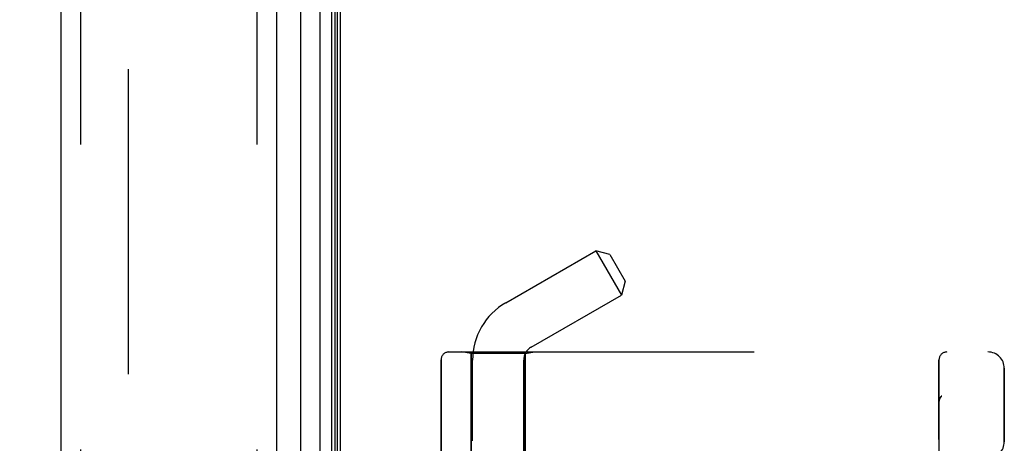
# Model space of a CAD drawing. Header units: inches. Extents: x 0 to 212, y 0 to 138.
# Tile 235 of 256: x 108.55 to 112.32, y 43.42 to 45.04. Entities that reach past the tile are written whole.
import ezdxf

# ---------------------------------------------------------------- set-up
doc = ezdxf.new("R2010")
doc.units = ezdxf.units.IN
doc.header["$LTSCALE"] = 11.6875
doc.header["$MEASUREMENT"] = 0
doc.linetypes.add('HIDDEN', pattern=[0.2, 0.1, -0.1])
doc.layers.get('0').update_dxf_attribs({"linetype": 'CONTINUOUS'})
for name, color, linetype in [('DEFAULT_2', 8, 'HIDDEN'), ('DIMENSIONS', 7, 'CONTINUOUS'), ('LEFTHAND_DOOR_ASSEMBLY', 7, 'CONTINUOUS'), ('RIGHTHAND_DOOR_ASSEMBLY', 7, 'CONTINUOUS')]:
    doc.layers.add(name, color=color, linetype=linetype)
doc.styles.get("Standard").update_dxf_attribs({"font": 'arial.ttf'})
doc.dimstyles.new('DIMSTYLE_1', dxfattribs={"dimtxt": 0.9375, "dimasz": 1.25, "dimexe": 0.09, "dimexo": 0.07, "dimgap": 0.0375, "dimtad": 0, "dimtih": 1, "dimtoh": 1, "dimzin": 4, "dimdsep": 46, "dimtxsty": 'Standard', "dimblk": '_FILLED', "dimblk1": '_FILLED', "dimblk2": '_FILLED', "dimcen": 0.09, "dimadec": 3, "dimazin": 1, "dimtfac": 1, "dimtdec": 3, "dimtofl": 0, "dimtmove": 0, "dimatfit": 3, "dimldrblk": '_FILLED', "dimfxl": 0, "dimtolj": 1, "dimtzin": 4, "dimarcsym": 0})

# ---------------------------------------------------------------- blocks, each defined once
blk = doc.blocks.new('_FILLED')
at = {"color": 0, "linetype": 'ByBlock'}
blk.add_solid([(0, 0), (-1, 0.2), (-1, -0.2)], dxfattribs=at)
blk = doc.blocks.new('*D12')
at = {"layer": 'DIMENSIONS', "color": 2, "linetype": 'Continuous'}
for p, q in [((109.0088, 97.5397), (104.7621, 97.5397)), ((105.8871, 97.5397), (105.8871, 68.4772)), ((105.8871, 37.5397), (105.8871, 66.6022)), ((109.0198, 37.5397), (104.7621, 37.5397))]:
    blk.add_line(p, q, dxfattribs=at)
at = {"layer": 'DIMENSIONS', "color": 2, "linetype": 'Continuous', "xscale": 1.25, "yscale": 1.25, "zscale": 1.25}
for p, rotation in [((105.8871, 97.5397), 90), ((105.8871, 37.5397), 270)]:
    blk.add_blockref('_FILLED', p, dxfattribs=dict(at, rotation=rotation))
at = {"layer": 'DIMENSIONS', "color": 2, "linetype": 'Continuous', "insert": (105.8871, 68.0084), "char_height": 0.9375, "width": 3.276022, "attachment_point": 2, "line_spacing_factor": 0.9}
blk.add_mtext('60.00', dxfattribs=at)

msp = doc.modelspace()

# ---------------------------------------------------------------- linework, layer by layer
at = {"color": 3, "linetype": 'Continuous'}
msp.add_line((109.7798, 37.6437), (109.7798, 97.4357), dxfattribs=at)
at = {"layer": 'DEFAULT_2', "color": 8, "linetype": 'HIDDEN'}
msp.add_line((108.9673, 96.2741), (108.9673, 38.8052), dxfattribs=at)
at = {"layer": 'LEFTHAND_DOOR_ASSEMBLY', "color": 8, "linetype": 'HIDDEN'}
for p, q in [((108.7848, 97.1547), (108.7848, 37.9247)), ((109.4598, 97.1547), (109.4598, 37.9247)), ((110.1951, 43.7659), (112.2588, 43.7659)), ((110.2808, 43.7607), (110.2433, 43.7659)), ((110.4868, 43.7607), (110.2808, 43.7607)), ((110.2808, 43.7607), (110.2808, 43.2147)), ((110.4868, 43.7607), (110.5243, 43.7659)), ((110.4868, 43.7607), (110.4868, 43.2147)), ((110.1651, 43.7359), (110.1651, 43.2147)), ((112.0713, 41.0934), (112.0713, 43.7359)), ((112.3213, 43.4222), (112.3213, 43.7034)), ((112.0713, 43.5792), (112.0713, 43.5746)), ((112.0816, 43.5972), (112.0814, 43.5971))]:
    msp.add_line(p, q, dxfattribs=at)
for points in [[(112.0733, 43.5855), (112.0731, 43.585), (112.0729, 43.5844), (112.0727, 43.5838), (112.0725, 43.5832), (112.0724, 43.5826), (112.0722, 43.582), (112.0721, 43.5814), (112.0719, 43.5808), (112.0718, 43.5802), (112.0717, 43.5796), (112.0716, 43.579), (112.0715, 43.5784), (112.0715, 43.5777), (112.0714, 43.5771), (112.0713, 43.5765), (112.0713, 43.5759), (112.0713, 43.5752), (112.0713, 43.5748)], [(112.0775, 43.5929), (112.0771, 43.5924), (112.0768, 43.5919), (112.0764, 43.5914), (112.0761, 43.5909), (112.0758, 43.5904), (112.0755, 43.5899), (112.0752, 43.5894), (112.0749, 43.5889), (112.0746, 43.5883), (112.0743, 43.5878), (112.0741, 43.5872), (112.0738, 43.5867), (112.0736, 43.5861), (112.0733, 43.5855)], [(112.0775, 43.5929), (112.0777, 43.5931), (112.0779, 43.5933), (112.078, 43.5936), (112.0782, 43.5938), (112.0784, 43.594), (112.0786, 43.5943), (112.0788, 43.5945), (112.079, 43.5947), (112.0792, 43.5949), (112.0794, 43.5951), (112.0796, 43.5953), (112.0798, 43.5956), (112.08, 43.5958), (112.0802, 43.596), (112.0804, 43.5962), (112.0807, 43.5964), (112.0809, 43.5966), (112.0811, 43.5968), (112.0814, 43.597), (112.0816, 43.5972)]]:
    msp.add_lwpolyline(points, dxfattribs=at)
for centre, radius, start, end in [((110.1951, 43.7359), 0.03, 90, 180), ((110.2588, 45.6898), 2.7751, 270, 316.1116), ((112.1013, 43.7359), 0.03, 90, 180), ((112.2588, 43.7034), 0.0625, 0, 90), ((112.2588, 43.4222), 0.0625, 270, 360)]:
    msp.add_arc(centre, radius, start, end, dxfattribs=at)
at = {"layer": 'RIGHTHAND_DOOR_ASSEMBLY', "color": 7, "linetype": 'Continuous'}
for p, q in [((109.7021, 37.8743), (109.7021, 97.205)), ((109.6269, 97.1767), (109.6269, 37.9027)), ((109.7455, 97.1961), (109.7455, 37.8832)), ((109.7592, 97.1893), (109.7592, 37.89)), ((109.7679, 97.187), (109.7679, 37.8924))]:
    msp.add_line(p, q, dxfattribs=at)
at = {"layer": 'RIGHTHAND_DOOR_ASSEMBLY', "color": 3, "linetype": 'Continuous'}
for p, q in [((108.7098, 97.1547), (108.7098, 37.9247)), ((109.5348, 97.1547), (109.5348, 37.9247))]:
    msp.add_line(p, q, dxfattribs=at)
at = {"layer": 'RIGHTHAND_DOOR_ASSEMBLY', "color": 8, "linetype": 'HIDDEN'}
for p, q in [((108.7848, 97.1547), (108.7848, 37.9247)), ((109.4598, 97.1547), (109.4598, 37.9247)), ((110.4128, 43.9547), (110.7579, 44.1539)), ((110.8112, 44.1396), (110.7579, 44.1539)), ((110.7579, 44.1539), (110.8559, 43.9842)), ((110.8112, 44.1396), (110.8702, 44.0374)), ((110.8702, 44.0374), (110.8559, 43.9842)), ((110.5108, 43.7849), (110.8559, 43.9842)), ((110.1951, 43.7659), (112.2588, 43.7659)), ((110.2808, 43.7607), (110.2433, 43.7659)), ((110.4868, 43.7607), (110.2808, 43.7607)), ((110.2808, 43.2147), (110.2808, 43.7607)), ((110.4868, 43.7607), (110.5243, 43.7659)), ((110.4868, 43.2147), (110.4868, 43.7607)), ((110.1651, 43.2147), (110.1651, 43.7359)), ((110.2858, 41.0881), (110.2858, 43.7347)), ((110.4818, 40.8867), (110.4818, 43.7347)), ((112.0713, 43.7359), (112.0713, 41.0934)), ((112.3213, 43.7034), (112.3213, 43.4222)), ((112.0713, 43.5746), (112.0713, 43.5792)), ((112.0816, 43.5972), (112.0814, 43.5971))]:
    msp.add_line(p, q, dxfattribs=at)
for points in [[(112.0713, 43.5748), (112.0713, 43.5752), (112.0713, 43.5759), (112.0713, 43.5765), (112.0714, 43.5771), (112.0714, 43.5777), (112.0715, 43.5783), (112.0716, 43.5789), (112.0717, 43.5795), (112.0718, 43.5801), (112.0719, 43.5807), (112.0721, 43.5813), (112.0722, 43.5819), (112.0724, 43.5825), (112.0725, 43.5831), (112.0727, 43.5837), (112.0729, 43.5843), (112.0731, 43.5848), (112.0733, 43.5854)], [(112.0733, 43.5854), (112.0735, 43.586), (112.0738, 43.5866), (112.074, 43.5871), (112.0743, 43.5877), (112.0746, 43.5883), (112.0749, 43.5888), (112.0752, 43.5893), (112.0755, 43.5899), (112.0758, 43.5904), (112.0761, 43.5909), (112.0764, 43.5914), (112.0768, 43.5919), (112.0771, 43.5924), (112.0775, 43.5929)], [(112.0816, 43.5972), (112.0814, 43.597), (112.0811, 43.5968), (112.0809, 43.5966), (112.0807, 43.5964), (112.0805, 43.5962), (112.0802, 43.596), (112.08, 43.5958), (112.0798, 43.5956), (112.0796, 43.5954), (112.0794, 43.5951), (112.0792, 43.5949), (112.079, 43.5947), (112.0788, 43.5945), (112.0786, 43.5943), (112.0784, 43.594), (112.0782, 43.5938), (112.078, 43.5936), (112.0779, 43.5934), (112.0777, 43.5931), (112.0775, 43.5929)]]:
    msp.add_lwpolyline(points, dxfattribs=at)
for centre, radius, start, end in [((110.5398, 43.7347), 0.254, 120, 180), ((110.1951, 43.7359), 0.03, 90, 180), ((110.2588, 45.6898), 2.7751, 270, 316.1116), ((110.5398, 43.7347), 0.058, 120, 180), ((112.1013, 43.7359), 0.03, 90, 180), ((112.2588, 43.7034), 0.0625, 0, 90), ((112.2588, 43.4222), 0.0625, 270, 360)]:
    msp.add_arc(centre, radius, start, end, dxfattribs=at)

# ---------------------------------------------------------------- dimensions: what is measured, and where the dimension line sits
at = {"layer": 'DIMENSIONS', "color": 2, "linetype": 'Continuous'}
dim = msp.add_linear_dim(base=(105.8871, 97.5397), p1=(109.0898, 37.5397), p2=(109.0788, 97.5397), angle=90, dimstyle='DIMSTYLE_1', dxfattribs=at)
dim.commit()
dim.dimension.update_dxf_attribs({"geometry": '*D12', "text_midpoint": (105.8799, 67.5344), "dimtype": 160})

doc.saveas('drawing.dxf')
